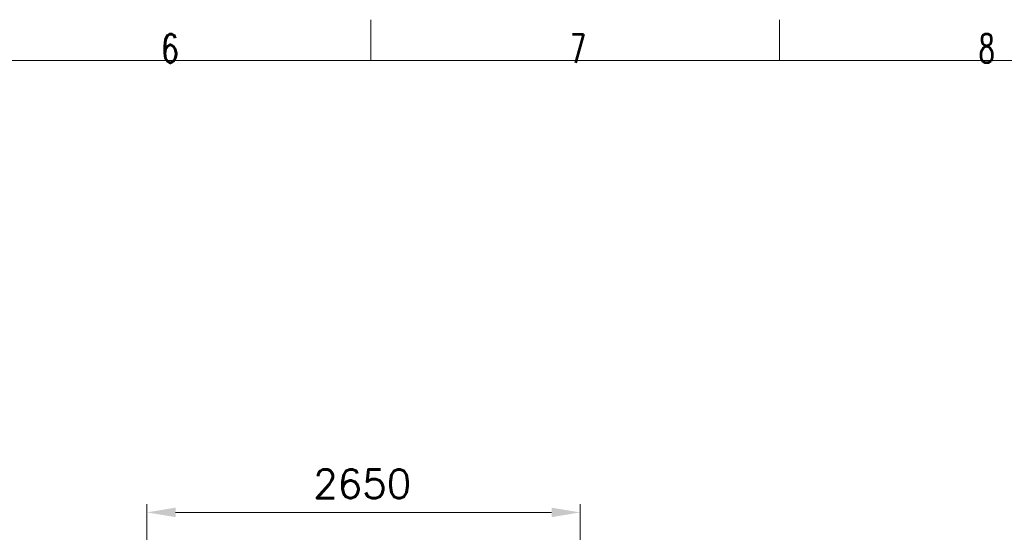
# Model space of a CAD drawing. Header units: inches. Extents: x 0 to 29700, y -16 to 21000.
# Tile 172 of 213: x 12703 to 18726, y 17861 to 21000. Entities that reach past the tile are written whole.
import ezdxf

# ---------------------------------------------------------------- set-up
doc = ezdxf.new("R2010")
doc.units = ezdxf.units.IN
doc.layers.add('210', color=7, linetype='Continuous', true_color=0xffffff)
doc.layers.add('254', color=7, linetype='Continuous', true_color=0xffffff)
doc.styles.add('latin_extended', font='simplex.shx')
doc.dimstyles.get("Standard").update_dxf_attribs({"dimtxt": 0.18, "dimasz": 0.18, "dimexe": 0.18, "dimexo": 0.0625, "dimgap": 0.09, "dimtad": 0, "dimtih": 1, "dimtoh": 1, "dimdec": 4, "dimzin": 0, "dimdsep": 46, "dimtxsty": 'Standard', "dimcen": 0.09, "dimadec": 0, "dimazin": 0, "dimtfac": 1, "dimtdec": 4, "dimtofl": 0, "dimtmove": 0, "dimatfit": 3, "dimfxl": 1, "dimtolj": 1, "dimtzin": 0, "dimarcsym": 0})

# ---------------------------------------------------------------- blocks, each defined once
blk = doc.blocks.new('_U5')
at = {"layer": '254', "color": 3, "linetype": 'Continuous', "lineweight": 13, "transparency": 16777216}
for p, q in [((13481.7, 16609.7), (13481.7, 18033.3)), ((16131.5, 16338.9), (16131.5, 18033.3)), ((13656.7, 17983.3), (15956.5, 17983.3))]:
    blk.add_line(p, q, dxfattribs=at)
at = {"layer": '254', "color": 3, "transparency": 16777216}
for points in [[(13656.7, 18012.5), (13656.7, 17954.1), (13481.7, 17983.3)], [(15956.5, 17954.1), (15956.5, 18012.5), (16131.5, 17983.3)]]:
    blk.add_solid(points, dxfattribs=at)
at = {"layer": 'Defpoints', "color": 0, "transparency": 16777216}
for p in [(16131.5, 17983.3), (13481.7, 16559.7), (16131.5, 16288.9)]:
    blk.add_point(p, dxfattribs=at)
at = {"layer": '254', "color": 2, "lineweight": 13, "transparency": 16777216, "insert": (14498.3, 18245.8), "char_height": 175, "attachment_point": 1, "style": 'latin_extended'}
blk.add_mtext('\\A1;2650', dxfattribs=at)

msp = doc.modelspace()

# ---------------------------------------------------------------- linework, layer by layer
at = {"layer": '210', "color": 7, "linetype": 'Continuous', "lineweight": 18}
for p, q in [((14850, 20750), (14850, 21000)), ((17350, 20750), (17350, 21000)), ((250, 20750), (29450, 20750))]:
    msp.add_line(p, q, dxfattribs=at)

# ---------------------------------------------------------------- texts
at = {"layer": '210', "color": 211, "linetype": 'Continuous', "lineweight": 18, "char_height": 175, "attachment_point": 7, "line_spacing_factor": 0.963855, "style": 'latin_extended'}
for s, insert in [('\\W0.7067;6', (13569.16, 20736.628)), ('\\W0.6563;7', (16069.16, 20736.628)), ('\\W0.6563;8', (18569.16, 20736.628))]:
    msp.add_mtext(s, dxfattribs=dict(at, insert=insert))

# ---------------------------------------------------------------- dimensions: what is measured, and where the dimension line sits
at = {"layer": '254', "color": 2, "linetype": 'Continuous', "lineweight": 13}
dim = msp.add_linear_dim(base=(16131.452, 17983.314), p1=(13481.743, 16559.703), p2=(16131.452, 16288.9), dimstyle='Standard', override={"dimscale": 50, "dimtxt": 3.5, "dimasz": 3.5, "dimexe": 1, "dimexo": 1, "dimgap": 1.75, "dimtad": 1, "dimtih": 1, "dimtoh": 0, "dimdec": 0, "dimlfac": 1, "dimzin": 8, "dimdsep": 46, "dimlunit": 2, "dimtxsty": 'latin_extended', "dimsah": 1, "dimse1": 0, "dimse2": 0, "dimsd1": 0, "dimsd2": 0, "dimclrd": 3, "dimclre": 3, "dimclrt": 2, "dimtol": 0, "dimtm": -0.1, "dimtfac": 0.714286, "dimtdec": 3, "dimtofl": 1, "dimtmove": 0, "dimtzin": 8, "dimlwd": 13, "dimlwe": 13}, dxfattribs=at)
dim.commit()
dim.dimension.update_dxf_attribs({"geometry": '_U5', "text_midpoint": (14806.598, 17983.314), "dimtype": 160})

doc.saveas('drawing.dxf')
